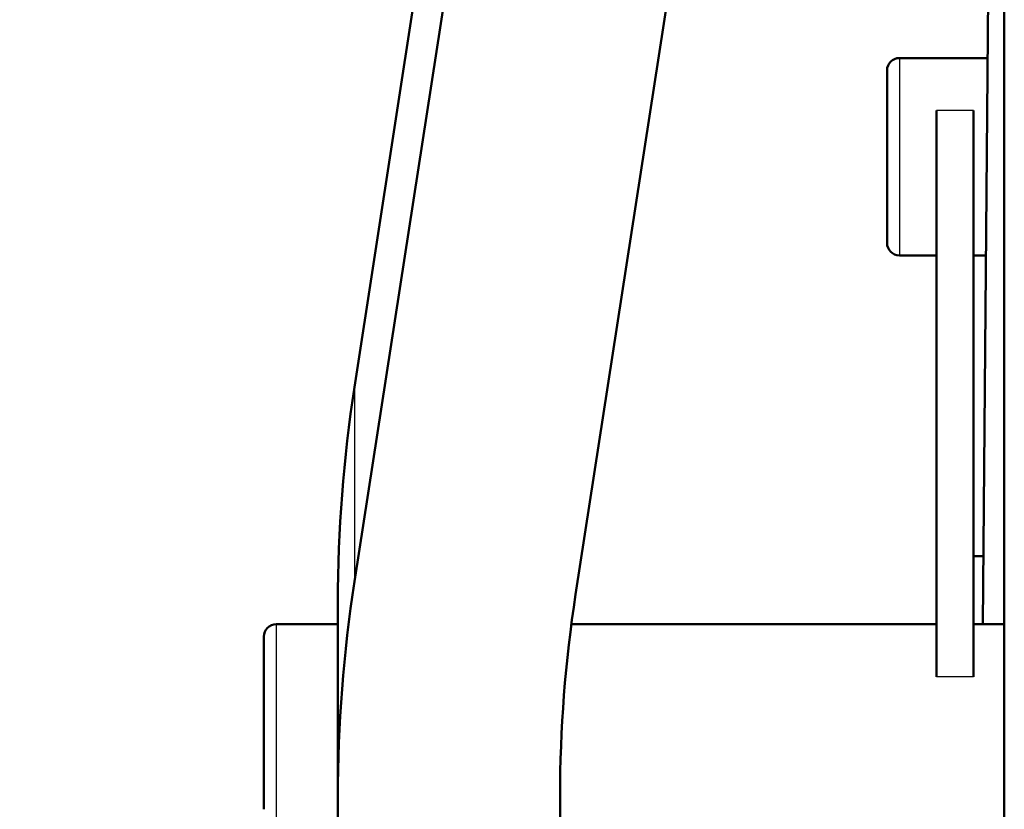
# Model space of a CAD drawing. Header units: millimetres. Extents: x 247 to 1050, y 34 to 1073.
# Tile 53 of 60: x 290 to 330, y 840 to 872. Entities that reach past the tile are written whole.
import ezdxf

# ---------------------------------------------------------------- set-up
doc = ezdxf.new("R2010")
doc.units = ezdxf.units.MM
doc.header["$LTSCALE"] = 0.75
doc.layers.add('Visible', color=7, linetype='Continuous', lineweight=50)
doc.layers.add('Visible Narrow', color=7, linetype='Continuous', lineweight=25)

msp = doc.modelspace()

# ---------------------------------------------------------------- linework, layer by layer
at = {"layer": 'Visible', "extrusion": (-1e-16, -1, 2.967e-13)}
for p, q in [((330.177, 807.567, 165.898), (330.177, 994.134, 66.699)), ((319.546, 958.471, 53.111), (303.85, 856.727, -77.116)), ((319.546, 950.591, 59.267), (303.85, 848.847, -70.959)), ((312.809, 848.323, -71.63), (328.505, 950.067, 58.597)), ((329.301, 847.111, -114.426), (330.177, 947.504, 14.075)), ((329.502, 870.068, -98.628), (325.927, 870.068, -98.628)), ((327.427, 867.946, -95.096), (327.427, 844.989, -82.89)), ((328.927, 867.946, -95.096), (328.927, 844.989, -82.89)), ((327.427, 862.068, -98.628), (325.927, 862.068, -98.628)), ((329.432, 862.068, -98.628), (328.927, 862.068, -98.628)), ((329.325, 849.874, -124.474), (328.927, 849.874, -124.474)), ((303.177, 847.111, -87.602), (303.177, 847.995, -88.292)), ((300.677, 847.111, -86.421), (303.177, 847.111, -86.421)), ((327.427, 847.111, -86.421), (312.636, 847.111, -86.421)), ((330.177, 847.111, -86.421), (328.927, 847.111, -86.421)), ((303.177, 840.115, -82.135), (303.177, 841.143, -82.939)), ((303.177, 840.115, -82.135), (303.177, 807.557, -123.807)), ((312.177, 807.557, -123.807), (312.177, 840.115, -82.135))]:
    msp.add_line(p, q, dxfattribs=at)
at = {"layer": 'Visible', "extrusion": (0, -2.967e-13, -1)}
for centre, radius, start, end in [((-335.177, 823.441, 257.24), 85.3, 298.01287, 73.77933), ((-325.927, 869.568, 98.628), 0.5, 0, 90), ((-325.927, 862.568, 98.628), 0.5, 270, 0), ((-300.677, 846.611, 86.421), 0.5, 0, 90)]:
    msp.add_arc(centre, radius, start, end, dxfattribs=at)
at = {"layer": 'Visible', "extrusion": (-1, -5e-16, 0)}
msp.add_arc((-866.068, -98.628, -325.427), 3.5, 0, 180, dxfattribs=at)
at = {"layer": 'Visible', "extrusion": (-2.79e-14, 0.788011, -0.615661)}
msp.add_arc((-453.177, 452.503, 722.587), 150, 0, 5.42563, dxfattribs=at)
at = {"layer": 'Visible', "extrusion": (-4.66e-14, -0.788011, 0.615661)}
msp.add_arc((453.177, 452.503, -712.587), 150, 174.57437, 180, dxfattribs=at)
at = {"layer": 'Visible', "extrusion": (5.01e-14, 0.788011, -0.615661)}
msp.add_arc((-453.177, 452.503, 712.587), 141, 360, 5.42563, dxfattribs=at)
at = {"layer": 'Visible', "extrusion": (-1, 1e-16, 1.3e-15)}
msp.add_arc((-843.111, -86.421, -303.177), 4, 60.5281, 180, dxfattribs=at)
at = {"layer": 'Visible', "extrusion": (-1, 1e-16, 0)}
msp.add_arc((-843.111, -86.421, -300.177), 3.5, 0, 180, dxfattribs=at)
at = {"layer": 'Visible Narrow', "extrusion": (-1e-16, -1, 2.967e-13)}
for p, q in [((328.927, 867.946, -95.096), (327.427, 867.946, -95.096)), ((303.85, 856.727, -77.116), (303.85, 848.847, -70.959)), ((328.927, 844.989, -82.89), (327.427, 844.989, -82.89))]:
    msp.add_line(p, q, dxfattribs=at)
at = {"layer": 'Visible Narrow'}
msp.add_arc((335.177, 823.441, -254.303), 82.909, 106.99339, 242.76173, dxfattribs=at)
at = {"layer": 'Visible Narrow', "extrusion": (1, 4e-16, 0)}
msp.add_arc((866.068, -98.628, 325.927), 4, 0, 180, dxfattribs=at)
at = {"layer": 'Visible Narrow', "extrusion": (1, 1e-15, 0)}
msp.add_arc((843.111, -86.421, 300.677), 4, 0, 180, dxfattribs=at)

doc.saveas('drawing.dxf')
